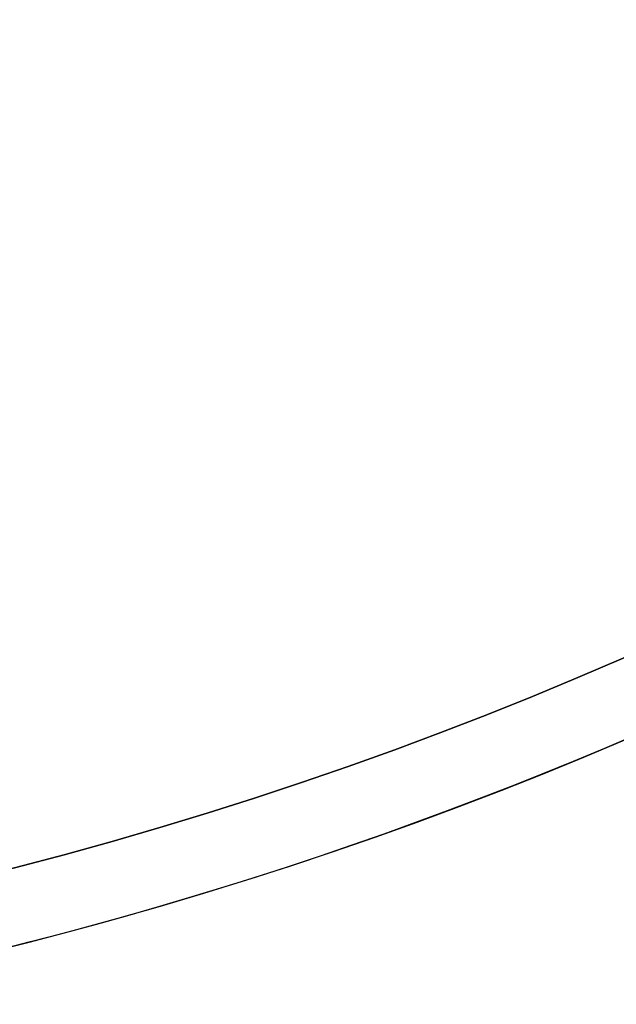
# Model space of a CAD drawing. Header units: millimetres. Extents: x -171 to 4, y -171 to 4.
# Tile 88 of 163: x -137.867 to -137.231, y -143.256 to -142.206. Entities that reach past the tile are written whole.
import ezdxf

# ---------------------------------------------------------------- set-up
doc = ezdxf.new("R2010")
doc.units = ezdxf.units.MM
doc.layers.add('Layer 01', color=18, linetype='Continuous', true_color=0x000000)

# ---------------------------------------------------------------- blocks, each defined once
blk = doc.blocks.new('91290A204_Alloy Steel Socket Head Screw')
at = {"layer": 'Layer 01', "color": 7, "true_color": 0xf6f6f3}
blk.add_circle((160.0062533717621, -4.459e-13, 83.54821749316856), 4.85, dxfattribs=at)
at = {"layer": 'Layer 01', "color": 7, "true_color": 0xf6f6f3, "extrusion": (0, 0, -1)}
for centre, radius, start, end in [((-160.006253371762, -4.582e-13, -84.0288012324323), 4.85, 270, 90.00000000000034), ((-160.006253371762, -4.582e-13, -83.0676337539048), 4.85, 270.0000000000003, 90.00000000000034), ((-160.006253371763, -4.582e-13, -88.915175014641), 4.72745873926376, 270, 90.00000000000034), ((-160.006253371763, -4.582e-13, -88.9426337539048), 4.66116747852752, 270, 90.00000000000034), ((-160.006253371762, -4.582e-13, -82.9426337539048), 3.3, 270, 90.000000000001)]:
    blk.add_arc(centre, radius, start, end, dxfattribs=at)
at = {"layer": 'Layer 01', "color": 7, "true_color": 0xf6f6f3}
for centre, radius, start in [((160.006253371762, -4.582e-13, 82.9426337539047), 4.725, 90), ((160.006253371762, -4.601e-13, 84.0950924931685), 4.87745873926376, 158.3999999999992)]:
    blk.add_arc(centre, radius, start, 270, dxfattribs=at)
blk = doc.blocks.new('95807A520_Stainless Steel Tapping Insert for Hardwood')
at = {"layer": 'Layer 01', "color": 7, "true_color": 0xf6f6f3, "extrusion": (0, 1, 0)}
blk.add_circle((111.866603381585, -4.43e-14, 15.2570280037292), 3.302, dxfattribs=at)
at = {"layer": 'Layer 01', "color": 7, "true_color": 0xf6f6f3, "extrusion": (0, -1, 0)}
for centre, radius, start, end in [((-111.866603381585, -3.95e-14, -16.5524280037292), 4.381499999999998, 281.1981629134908, 78.80183708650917), ((-111.866603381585, -4.49e-14, -16.1714280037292), 4.762500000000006, 280.2921065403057, 79.70789345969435), ((-111.866603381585, -4.43e-14, -12.57105956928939), 4.762500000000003, 240.1708747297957, 3.25e-14), ((-111.866603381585, -4.43e-14, -10.98355956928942), 4.762500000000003, 240.1708747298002, 3.25e-14), ((-111.866603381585, -4.43e-14, -9.396059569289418), 4.762500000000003, 240.1708747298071, 3.25e-14), ((-111.866603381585, -4.43e-14, -7.808559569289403), 4.762500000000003, 240.1708747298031, 3.25e-14), ((-111.866603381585, -4.43e-14, -5.888702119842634), 4.762500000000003, 180, 44.61106782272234), ((-111.8666033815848, -5.53e-14, -5.147828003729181), 4.762499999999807, 236.8375189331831, 1.683e-13), ((-111.866603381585, -4.43e-14, -4.23342800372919), 4.7625, 180, 3.95e-14), ((-111.866603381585, -4.43e-14, -3.85242800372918), 4.38149999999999, 180, 5.35e-14)]:
    blk.add_arc(centre, radius, start, end, dxfattribs=at)
at = {"layer": 'Layer 01', "color": 7, "true_color": 0xf6f6f3}
for points, knots in [([(-117.21485285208, 14.2664280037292, -2.11999698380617), (-116.972172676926, 14.3009619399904, -2.638505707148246), (-116.653258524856, 14.3357033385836, -3.117764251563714), (-115.984369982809, 14.3944136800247, -3.855440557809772), (-115.546365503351, 14.4277890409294, -4.272427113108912), (-114.296924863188, 14.5162829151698, -4.988552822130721), (-113.615079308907, 14.5618335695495, -5.218764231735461), (-112.433012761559, 14.63676050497, -5.374217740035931), (-111.685416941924, 14.6794056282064, -5.412509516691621), (-110.175042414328, 14.7803270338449, -5.00249285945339), (-109.574754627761, 14.8247584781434, -4.70849787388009), (-108.621370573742, 14.9037682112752, -3.990056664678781), (-108.116487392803, 14.9456462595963, -3.510408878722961), (-107.395937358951, 15.0424591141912, -2.27502284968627), (-107.186085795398, 15.0867113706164, -1.67826394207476), (-107.021776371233, 15.1644374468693, -0.5780262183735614), (-106.99720447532, 15.205027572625, 0.0585179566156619), (-107.167072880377, 15.2570280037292, 0.771893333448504)], [0, 0, 0, 0, 3.89373456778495, 3.89373456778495, 6.772151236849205, 6.772151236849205, 9.594493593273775, 9.594493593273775, 11.49210393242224, 11.49210393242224, 12.88504231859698, 12.88504231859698, 14.00233571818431, 14.00233571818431, 14.87464618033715, 14.87464618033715, 15.55015912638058, 15.55015912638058, 15.55015912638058, 15.55015912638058]), ([(-114.857352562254, 15.2570280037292, 3.70632238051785), (-114.606189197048, 15.2431238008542, 3.926860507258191), (-114.33276359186, 15.2288903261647, 4.120651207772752), (-113.752304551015, 15.2003493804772, 4.447305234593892), (-113.44707415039, 15.1861192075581, 4.579724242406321), (-112.450592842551, 15.1419667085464, 4.894622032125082), (-111.794461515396, 15.1171903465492, 4.936360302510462), (-110.572802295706, 15.0674763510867, 4.823084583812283), (-109.949774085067, 15.0405232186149, 4.639986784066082), (-108.729460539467, 14.9842408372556, 4.005892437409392), (-108.21946500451, 14.959471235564, 3.559369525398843), (-107.407694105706, 14.9096259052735, 2.582571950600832), (-107.086344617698, 14.8826595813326, 1.994232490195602), (-106.659626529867, 14.826525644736, 0.645610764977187), (-106.611439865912, 14.8017623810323, -0.0509080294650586), (-106.699960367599, 14.7648597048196, -1.01677684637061), (-106.763989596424, 14.7516026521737, -1.35308866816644), (-107.057678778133, 14.7108315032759, -2.35596885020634), (-107.388030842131, 14.683511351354, -2.984918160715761), (-108.050788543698, 14.6451591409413, -3.800517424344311), (-108.296897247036, 14.6329396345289, -4.048612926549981), (-109.096275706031, 14.5945032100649, -4.716003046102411), (-109.711587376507, 14.567876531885, -5.055776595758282), (-111.114892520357, 14.5126307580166, -5.510559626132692), (-111.84726158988, 14.4879256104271, -5.573164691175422), (-113.238022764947, 14.4379743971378, -5.457491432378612), (-113.933121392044, 14.4114045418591, -5.262296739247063), (-114.819457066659, 14.3752710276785, -4.818125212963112), (-115.056692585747, 14.3653349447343, -4.676460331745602), (-115.638625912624, 14.3402401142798, -4.267927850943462), (-115.963274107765, 14.3259235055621, -3.977462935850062), (-116.531688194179, 14.296466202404, -3.341827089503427), (-116.777314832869, 14.2815076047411, -2.997857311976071), (-116.983262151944, 14.2664280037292, -2.63020201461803)], [-26.02334530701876, -26.02334530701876, -26.02334530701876, -26.02334530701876, -25.40158608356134, -25.40158608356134, -24.78428439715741, -24.78428439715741, -23.45753944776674, -23.45753944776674, -21.99471859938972, -21.99471859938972, -20.33068141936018, -20.33068141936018, -18.50661025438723, -18.50661025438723, -16.4458212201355, -16.4458212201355, -15.32561042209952, -15.32561042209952, -13.01845060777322, -13.01845060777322, -11.87911968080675, -11.87911968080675, -9.577616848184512, -9.577616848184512, -7.004808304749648, -7.004808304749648, -4.298051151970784, -4.298051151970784, -3.254137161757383, -3.254137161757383, -1.608245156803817, -1.608245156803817, 0, 0, 0, 0]), ([(-111.866603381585, 12.9805751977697, -5.753099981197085), (-111.132498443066, 13.01148922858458, -5.753099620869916), (-110.4047377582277, 13.04384239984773, -5.612583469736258), (-109.034927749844, 13.110361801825, -5.06253636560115), (-108.406812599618, 13.1435263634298, -4.655926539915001), (-107.322134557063, 13.2067265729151, -3.609970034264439), (-106.882608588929, 13.2403426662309, -2.973908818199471), (-106.287856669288, 13.3082545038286, -1.58917296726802), (-106.129670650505, 13.3414385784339, -0.8576886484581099), (-106.099212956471, 13.4046774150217, 0.648550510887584), (-106.236461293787, 13.4382116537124, 1.40895623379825), (-106.79177522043, 13.5061085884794, 2.8096699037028), (-107.195842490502, 13.5393134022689, 3.43980498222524), (-108.236783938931, 13.6025934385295, 4.52847758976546), (-108.870105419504, 13.6360410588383, 4.97030540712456), (-110.251493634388, 13.7039218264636, 5.57133767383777), (-110.9825747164, 13.7371486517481, 5.73297604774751), (-111.771692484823, 13.7703411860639, 5.75251313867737), (-111.819160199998, 13.7723276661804, 5.75309999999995), (-111.866603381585, 13.7743030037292, 5.75309999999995)], [-18.19313697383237, -18.19313697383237, -18.19313697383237, -18.19313697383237, -15.98001250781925, -15.98001250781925, -13.7474704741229, -13.7474704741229, -11.44243202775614, -11.44243202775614, -9.210214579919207, -9.210214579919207, -6.907296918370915, -6.907296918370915, -4.675350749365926, -4.675350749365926, -2.374612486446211, -2.374612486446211, -0.1428814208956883, -0.1428814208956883, 0, 0, 0, 0]), ([(-111.866603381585, 13.7490661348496, 5.75309999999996), (-111.167843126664, 13.7199726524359, 5.75309999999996), (-110.474506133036, 13.6889094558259, 5.62579518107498), (-109.103101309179, 13.6228107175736, 5.10399006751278), (-108.447322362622, 13.5883674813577, 4.69002388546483), (-107.35822337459, 13.5250748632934, 3.64938226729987), (-106.927439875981, 13.4928477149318, 3.04111233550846), (-106.307487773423, 13.4250023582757, 1.66841146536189), (-106.134703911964, 13.3905536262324, 0.9125995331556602), (-106.096706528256, 13.3272138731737, -0.5929403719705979), (-106.220335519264, 13.2950629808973, -1.32783892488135), (-106.748888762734, 13.2272387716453, -2.737890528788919), (-107.159326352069, 13.1927843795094, -3.395399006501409), (-108.193893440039, 13.1293943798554, -4.489353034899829), (-108.79968111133, 13.0973237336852, -4.923136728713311), (-110.168444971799, 13.0295223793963, -5.55004218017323), (-110.922885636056, 12.9950621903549, -5.72680089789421), (-111.7487473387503, 12.96023877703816, -5.752195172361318), (-111.8076933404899, 12.95774697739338, -5.753099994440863), (-111.866603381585, 12.95524936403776, -5.753099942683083)], [-36.41073833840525, -36.41073833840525, -36.41073833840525, -36.41073833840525, -34.30132736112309, -34.30132736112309, -31.98609619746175, -31.98609619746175, -29.75958634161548, -29.75958634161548, -27.44569107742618, -27.44569107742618, -25.22029914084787, -25.22029914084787, -22.90775421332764, -22.90775421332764, -20.68346679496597, -20.68346679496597, -18.37228762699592, -18.37228762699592, -18.19459771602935, -18.19459771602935, -18.19459771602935, -18.19459771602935]), ([(-111.866603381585, 11.39305537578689, -5.753099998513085), (-111.1080533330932, 11.42476303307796, -5.753099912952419), (-110.3567244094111, 11.45850550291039, -5.603072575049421), (-108.9724859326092, 11.5260750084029, -5.026969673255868), (-108.3501844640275, 11.5591215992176, -4.613164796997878), (-107.2769634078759, 11.6220909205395, -3.552936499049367), (-106.8440523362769, 11.6562089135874, -2.909029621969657), (-106.2673330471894, 11.724204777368, -1.514806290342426), (-106.1190220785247, 11.7572628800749, -0.7822571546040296), (-106.1080892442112, 11.8202545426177, 0.7261328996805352), (-106.2563018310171, 11.8543230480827, 1.487475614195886), (-106.8324962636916, 11.9223111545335, 2.881730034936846), (-107.2448760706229, 11.9553815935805, 3.505194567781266), (-108.3022680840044, 12.0183972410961, 4.580703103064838), (-108.9446099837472, 12.0524128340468, 5.014936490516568), (-110.3369525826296, 12.1203925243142, 5.5952584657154), (-111.069299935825, 12.1534761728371, 5.74553782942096), (-111.8288933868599, 12.1852313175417, 5.75300732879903), (-111.8477504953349, 12.1860180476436, 5.75309999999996), (-111.866603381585, 12.1868030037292, 5.75309999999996)], [-18.19198327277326, -18.19198327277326, -18.19198327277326, -18.19198327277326, -15.9062439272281, -15.9062439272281, -13.67638066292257, -13.67638066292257, -11.36335729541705, -11.36335729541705, -9.134148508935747, -9.134148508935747, -6.822850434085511, -6.822850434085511, -4.594263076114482, -4.594263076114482, -2.284730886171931, -2.284730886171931, -0.0567297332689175, -0.0567297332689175, 0, 0, 0, 0]), ([(-111.866603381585, 12.1615661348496, 5.75309999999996), (-111.215076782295, 12.1344392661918, 5.75309999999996), (-110.56763336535, 12.1055737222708, 5.642426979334), (-109.229858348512, 12.0417323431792, 5.17032304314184), (-108.565740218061, 12.0072425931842, 4.77379237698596), (-107.452912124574, 11.9434790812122, 3.76313357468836), (-107.007401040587, 11.9119697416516, 3.1670375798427), (-106.353496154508, 11.8443486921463, 1.81378776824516), (-106.161315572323, 11.8098533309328, 1.06489029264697), (-106.082862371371, 11.746014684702, -0.4358745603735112), (-106.186238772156, 11.7146104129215, -1.17269873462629), (-106.674596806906, 11.647027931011, -2.593593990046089), (-107.065207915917, 11.6125272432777, -3.260426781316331), (-108.065703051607, 11.5486096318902, -4.38116592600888), (-108.657715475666, 11.5173128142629, -4.83162524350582), (-110.004362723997, 11.4497717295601, -5.49683344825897), (-110.75083567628, 11.4152661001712, -5.6954627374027), (-111.6317417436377, 11.37765674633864, -5.749508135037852), (-111.7492302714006, 11.37264829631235, -5.753100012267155), (-111.866603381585, 11.36763659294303, -5.753099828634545)], [-36.4071223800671, -36.4071223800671, -36.4071223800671, -36.4071223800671, -34.43949810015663, -34.43949810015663, -32.13116212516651, -32.13116212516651, -29.90892692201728, -29.90892692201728, -27.60207406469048, -27.60207406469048, -25.38074157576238, -25.38074157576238, -23.07539470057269, -23.07539470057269, -20.85491390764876, -20.85491390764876, -18.55109687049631, -18.55109687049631, -18.19671116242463, -18.19671116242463, -18.19671116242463, -18.19671116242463]), ([(-111.866603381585, 9.805552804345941, -5.753099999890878), (-111.8638656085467, 9.805666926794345, -5.753099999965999), (-111.8611277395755, 9.805781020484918, -5.753098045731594), (-111.1182376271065, 9.83673017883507, -5.752037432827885), (-110.3852532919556, 9.86972997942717, -5.608157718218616), (-108.9868150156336, 9.93776119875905, -5.039564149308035), (-108.3393829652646, 9.97211398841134, -4.609637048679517), (-107.2727848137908, 10.0349784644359, -3.541572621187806), (-106.8557883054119, 10.0679707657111, -2.921897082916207), (-106.2678890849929, 10.1360063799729, -1.531349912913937), (-106.1135033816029, 10.170389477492, -0.7694936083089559), (-106.1135033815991, 10.2344737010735, 0.76966584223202), (-106.2679541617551, 10.2688571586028, 1.531503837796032), (-106.8557883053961, 10.3368852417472, 2.921897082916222), (-107.2727848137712, 10.3698775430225, 3.541572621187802), (-108.3393829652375, 10.432742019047, 4.609637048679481), (-108.9868150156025, 10.4670948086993, 5.039564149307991), (-110.3852532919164, 10.5351260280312, 5.60815771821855), (-111.1182376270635, 10.5681258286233, 5.7520374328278), (-111.8611277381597, 10.59907498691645, 5.753098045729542), (-111.8638656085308, 10.59918901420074, 5.753100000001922), (-111.866603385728, 10.5993030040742, 5.75309999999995)], [-18.22091819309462, -18.22091819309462, -18.22091819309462, -18.22091819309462, -18.21266876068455, -18.21266876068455, -15.98260376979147, -15.98260376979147, -13.66359700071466, -13.66359700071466, -11.43272036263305, -11.43272036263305, -9.112215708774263, -9.112215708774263, -6.79119166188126, -6.79119166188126, -4.55933112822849, -4.55933112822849, -2.239301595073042, -2.239301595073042, -0.0082530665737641, -0.0082530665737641, 0, 0, 0, 0]), ([(-111.866603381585, 10.5740661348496, 5.75309999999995), (-111.290179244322, 10.5500662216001, 5.75309999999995), (-110.716147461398, 10.5246719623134, 5.66647458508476), (-109.435261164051, 10.4644963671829, 5.269585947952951), (-108.758766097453, 10.4299760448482, 4.901163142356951), (-107.608996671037, 10.3655060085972, 3.938721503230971), (-107.140191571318, 10.3348696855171, 3.361817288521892), (-106.433557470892, 10.2676444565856, 2.039915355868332), (-106.211349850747, 10.2331241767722, 1.302856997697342), (-106.0682344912, 10.1679130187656, -0.2040885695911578), (-106.144414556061, 10.1367370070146, -0.9588136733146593), (-106.581469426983, 10.069505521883, -2.392529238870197), (-106.936686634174, 10.035661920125, -3.058240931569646), (-107.88375422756, 9.97100800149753, -4.218794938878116), (-108.467408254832, 9.93997559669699, -4.701788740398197), (-109.785050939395, 9.87281032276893, -5.415229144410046), (-110.505964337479, 9.83892308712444, -5.639707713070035), (-111.4549383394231, 9.797646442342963, -5.742066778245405), (-111.660889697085, 9.788831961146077, -5.753100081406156), (-111.866603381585, 9.780045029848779, -5.753099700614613)], [-36.4029836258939, -36.4029836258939, -36.4029836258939, -36.4029836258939, -34.66100278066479, -34.66100278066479, -32.36301689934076, -32.36301689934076, -30.14401035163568, -30.14401035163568, -27.84771392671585, -27.84771392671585, -25.58443958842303, -25.58443958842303, -23.33308513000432, -23.33308513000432, -21.07288098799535, -21.07288098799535, -18.8202698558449, -18.8202698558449, -18.19840131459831, -18.19840131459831, -18.19840131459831, -18.19840131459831]), ([(-111.866603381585, 8.21804432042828, -5.75309999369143), (-111.8477506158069, 8.218835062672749, -5.753099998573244), (-111.8288935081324, 8.219624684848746, -5.753007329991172), (-111.0692999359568, 8.25137983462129, -5.745537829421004), (-110.3369525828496, 8.28446348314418, -5.595258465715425), (-108.9446099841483, 8.35244317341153, -5.014936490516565), (-108.3022680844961, 8.38645876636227, -4.580703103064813), (-107.2448760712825, 8.44947441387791, -3.505194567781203), (-106.8324962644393, 8.48254485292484, -2.881730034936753), (-106.256301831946, 8.55053295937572, -1.487475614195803), (-106.1080892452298, 8.58460146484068, -0.7261328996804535), (-106.1190220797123, 8.64759312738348, 0.7822571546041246), (-106.2673330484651, 8.68065123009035, 1.514806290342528), (-106.8440523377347, 8.74864709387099, 2.909029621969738), (-107.2769634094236, 8.78276508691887, 3.552936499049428), (-108.350184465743, 8.84573440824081, 4.613164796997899), (-108.9724859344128, 8.87878099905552, 5.026969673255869), (-110.3567244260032, 8.946350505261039, 5.603072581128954), (-111.1080480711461, 8.980219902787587, 5.753099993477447), (-111.866603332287, 9.01180299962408, 5.75309999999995)], [-18.22105942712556, -18.22105942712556, -18.22105942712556, -18.22105942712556, -18.16423865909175, -18.16423865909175, -15.93267655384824, -15.93267655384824, -13.61945310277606, -13.61945310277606, -11.38730385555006, -11.38730385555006, -9.07231169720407, -9.07231169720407, -6.839540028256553, -6.839540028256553, -4.522819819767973, -4.522819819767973, -2.289392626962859, -2.289392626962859, 0, 0, 0, 0]), ([(-111.866603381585, 8.98656613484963, 5.75309999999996), (-111.383604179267, 8.96645604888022, 5.75309999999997), (-110.901527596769, 8.9453354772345, 5.69228059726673), (-109.704895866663, 8.89019791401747, 5.384108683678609), (-109.021584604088, 8.85609653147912, 5.056433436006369), (-107.824012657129, 8.79078474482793, 4.160589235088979), (-107.319855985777, 8.76050150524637, 3.602794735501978), (-106.548954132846, 8.6938202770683, 2.320579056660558), (-106.291691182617, 8.65967850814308, 1.607132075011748), (-106.06701921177, 8.59425290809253, 0.128817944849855), (-106.098976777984, 8.56406532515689, -0.6214916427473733), (-106.448668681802, 8.49747898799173, -2.075899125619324), (-106.766015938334, 8.46329819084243, -2.765395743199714), (-107.642901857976, 8.39775861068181, -3.976291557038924), (-108.191335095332, 8.36765562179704, -4.488089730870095), (-109.460362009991, 8.30116792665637, -5.279610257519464), (-110.170736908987, 8.26694967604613, -5.548724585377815), (-111.2286611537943, 8.219834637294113, -5.726587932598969), (-111.5477186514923, 8.20624525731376, -5.753100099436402), (-111.866603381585, 8.192693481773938, -5.753099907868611)], [-36.39998176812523, -36.39998176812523, -36.39998176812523, -36.39998176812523, -34.93915887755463, -34.93915887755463, -32.67847197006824, -32.67847197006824, -30.4351196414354, -30.4351196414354, -28.1727673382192, -28.1727673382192, -25.9320632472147, -25.9320632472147, -23.66799545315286, -23.66799545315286, -21.42982437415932, -21.42982437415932, -19.16399708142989, -19.16399708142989, -18.19932908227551, -18.19932908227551, -18.19932908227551, -18.19932908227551]), ([(-111.866603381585, 6.630506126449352, -5.753099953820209), (-111.8191608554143, 6.632512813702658, -5.753099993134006), (-111.7716931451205, 6.634514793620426, -5.752513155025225), (-110.982574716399, 6.66770735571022, -5.732976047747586), (-110.251493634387, 6.700934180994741, -5.57133767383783), (-108.870105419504, 6.768814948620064, -4.97030540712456), (-108.236783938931, 6.802262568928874, -4.528477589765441), (-107.195842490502, 6.865542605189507, -3.439804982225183), (-106.79177522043, 6.898747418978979, -2.809669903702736), (-106.236461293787, 6.966644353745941, -1.408956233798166), (-106.099212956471, 7.000178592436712, -0.6485505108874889), (-106.129670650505, 7.063417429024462, 0.8576886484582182), (-106.287856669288, 7.096601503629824, 1.589172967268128), (-106.882608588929, 7.164513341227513, 2.973908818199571), (-107.322134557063, 7.198129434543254, 3.60997003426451), (-108.406812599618, 7.261329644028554, 4.655926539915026), (-109.034927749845, 7.294494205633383, 5.062536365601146), (-110.404738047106, 7.361013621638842, 5.612583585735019), (-111.132483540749, 7.393737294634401, 5.753099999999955), (-111.866603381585, 7.42430300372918, 5.75309999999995)], [-18.21002315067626, -18.21002315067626, -18.21002315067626, -18.21002315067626, -18.06700714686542, -18.06700714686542, -15.83320503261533, -15.83320503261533, -13.53033168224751, -13.53033168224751, -11.29631426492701, -11.29631426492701, -8.991259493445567, -8.991259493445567, -6.756970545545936, -6.756970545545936, -4.44979302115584, -4.44979302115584, -2.21517918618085, -2.21517918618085, 0, 0, 0, 0]), ([(-111.866603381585, 7.39906613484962, 5.75309999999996), (-111.511152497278, 7.3842666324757, 5.753099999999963), (-111.155671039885, 7.368897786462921, 5.720160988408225), (-110.062191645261, 7.319828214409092, 5.514803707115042), (-109.354351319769, 7.285452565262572, 5.230443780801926), (-108.10271700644, 7.219248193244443, 4.413362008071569), (-107.56739409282, 7.189385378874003, 3.89376502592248), (-106.713007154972, 7.123553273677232, 2.666524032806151), (-106.407534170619, 7.089153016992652, 1.966838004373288), (-106.088420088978, 7.022844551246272, 0.50643862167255), (-106.071189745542, 6.992974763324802, -0.2388834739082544), (-106.322583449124, 6.927259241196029, -1.713092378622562), (-106.595742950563, 6.892836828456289, -2.426695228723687), (-107.392738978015, 6.826427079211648, -3.69158203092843), (-107.902872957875, 6.796537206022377, -4.234629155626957), (-109.116038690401, 6.730939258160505, -5.109419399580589), (-109.811818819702, 6.696497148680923, -5.426748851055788), (-110.9818191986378, 6.643035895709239, -5.702015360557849), (-111.4239637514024, 6.624313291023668, -5.753099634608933), (-111.866603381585, 6.605488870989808, -5.753099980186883)], [-28.91416378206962, -28.91416378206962, -28.91416378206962, -28.91416378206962, -27.83897593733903, -27.83897593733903, -25.56408685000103, -25.56408685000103, -23.33824526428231, -23.33824526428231, -21.0614636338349, -21.0614636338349, -18.83706645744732, -18.83706645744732, -16.55839060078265, -16.55839060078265, -14.33526134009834, -14.33526134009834, -12.0546945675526, -12.0546945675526, -10.71592172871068, -10.71592172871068, -10.71592172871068, -10.71592172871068]), ([(-114.471763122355, 5.14782800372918, -3.98679683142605), (-114.012558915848, 5.171895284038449, -4.315612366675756), (-113.498881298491, 5.196384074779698, -4.560741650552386), (-112.252603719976, 5.250846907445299, -4.904417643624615), (-111.634131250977, 5.274073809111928, -4.904027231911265), (-110.547729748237, 5.318554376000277, -4.796481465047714), (-109.929068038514, 5.345477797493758, -4.610635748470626), (-108.711797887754, 5.401959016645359, -3.969189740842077), (-108.206593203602, 5.426737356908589, -3.518265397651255), (-107.407734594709, 5.476441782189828, -2.544379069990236), (-107.091660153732, 5.503378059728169, -1.957106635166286), (-106.672627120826, 5.559718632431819, -0.6048899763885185), (-106.631339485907, 5.584489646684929, 0.0915308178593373), (-106.758182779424, 5.63407368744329, 1.381524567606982), (-106.952738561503, 5.660766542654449, 2.034550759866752), (-107.619854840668, 5.71647764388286, 3.312521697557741), (-108.089039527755, 5.741156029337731, 3.85085047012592), (-109.118405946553, 5.790767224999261, 4.706125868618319), (-109.732609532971, 5.817410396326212, 5.043311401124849), (-111.136277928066, 5.872804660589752, 5.494229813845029), (-111.868520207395, 5.897553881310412, 5.552937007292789), (-113.248386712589, 5.947337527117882, 5.434592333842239), (-113.940865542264, 5.973925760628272, 5.238128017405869), (-114.864548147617, 6.011753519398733, 4.77201228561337), (-115.138400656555, 6.023330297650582, 4.602775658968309), (-115.800295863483, 6.052305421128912, 4.110243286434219), (-116.162023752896, 6.068927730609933, 3.755197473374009), (-116.77001833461, 6.103573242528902, 2.981545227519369), (-117.020136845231, 6.121023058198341, 2.563986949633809), (-117.21485285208, 6.1384280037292, 2.11999698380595)], [0, 0, 0, 0, 0.7081074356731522, 0.7081074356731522, 1.620812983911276, 1.620812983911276, 2.914039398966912, 2.914039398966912, 4.401088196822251, 4.401088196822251, 6.041905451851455, 6.041905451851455, 7.916478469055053, 7.916478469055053, 9.954668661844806, 9.954668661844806, 12.26821290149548, 12.26821290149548, 14.76264455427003, 14.76264455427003, 17.56487924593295, 17.56487924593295, 20.54114266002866, 20.54114266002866, 21.88185927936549, 21.88185927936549, 23.98344891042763, 23.98344891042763, 26.02472951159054, 26.02472951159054, 26.02472951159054, 26.02472951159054])]:
    blk.add_open_spline(points, degree=3, knots=knots, dxfattribs=at)
for points, weights, knots in [([(-113.6197965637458, 14.19570493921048, -4.428060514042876), (-112.7750988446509, 14.24515744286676, -4.762500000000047), (-111.866603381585, 14.2908512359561, -4.762500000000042), (-109.893911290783, 14.3900699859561, -4.762500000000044), (-108.499007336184, 14.4892887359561, -3.367596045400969), (-107.104103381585, 14.58850748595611, -1.972692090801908), (-107.104103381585, 14.6877262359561), (-107.104103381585, 14.78694498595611, 1.972692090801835), (-108.499007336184, 14.8861637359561, 3.367596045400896), (-109.8939112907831, 14.98538248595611, 4.762499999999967), (-111.866603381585, 15.08460123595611, 4.762499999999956), (-113.548471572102, 15.1691926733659, 4.762499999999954), (-114.857352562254, 15.2570280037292, 3.70632238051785)], [0.9619991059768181, 0.963442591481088, 1, 0.923879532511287, 1, 0.923879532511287, 1, 0.923879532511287, 1, 0.923879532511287, 1, 0.934365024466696, 0.981917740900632], [-21.06683435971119, -21.06683435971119, -21.06683435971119, -19.16963976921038, -19.16963976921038, -15.21926842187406, -15.21926842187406, -11.2688970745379, -11.2688970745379, -7.318525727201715, -7.318525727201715, -3.368154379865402, -3.368154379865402, 0, 0, 0]), ([(-107.167072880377, 15.2570280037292, 0.7718933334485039), (-107.104103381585, 15.2364337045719, 0.3885151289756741), (-107.104103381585, 15.2168929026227), (-107.104103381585, 15.1176741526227, -1.972692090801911), (-108.499007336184, 15.0184554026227, -3.367596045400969), (-109.893911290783, 14.9192366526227, -4.762500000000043), (-111.866603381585, 14.8200179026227, -4.76250000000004), (-112.775098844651, 14.77432410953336, -4.762500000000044), (-113.6197965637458, 14.72487160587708, -4.428060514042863)], [0.974763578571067, 0.98403223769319, 1, 0.923879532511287, 1, 0.923879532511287, 1, 0.9634425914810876, 0.961999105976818], [-16.57955219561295, -16.57955219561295, -16.57955219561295, -15.80148538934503, -15.80148538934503, -11.85111404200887, -11.85111404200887, -7.900742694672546, -7.900742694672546, -6.003548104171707, -6.003548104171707, -6.003548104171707]), ([(-110.6939989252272, 14.74666381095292, -5.138096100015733), (-111.2728595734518, 14.71786701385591, -5.270202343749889), (-111.866603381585, 14.69088084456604, -5.270202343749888), (-114.0495926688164, 14.59166209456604, -5.270202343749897), (-115.5931991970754, 14.49244334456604, -3.726595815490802), (-117.1368057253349, 14.39322459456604, -2.182989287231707), (-117.1368057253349, 14.29400584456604), (-117.1368057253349, 14.19478709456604, 2.182989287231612), (-115.5931991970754, 14.09556834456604, 3.726595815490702), (-114.0495926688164, 13.99634959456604, 5.270202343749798), (-111.866603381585, 13.89713084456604, 5.270202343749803), (-109.6836140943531, 13.79791209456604, 5.270202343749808), (-108.1400075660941, 13.69869334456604, 3.726595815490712), (-106.5964010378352, 13.59947459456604, 2.182989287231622), (-106.5964010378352, 13.50025584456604), (-106.5964010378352, 13.40103709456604, -2.182989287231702), (-108.1400075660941, 13.30181834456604, -3.726595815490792), (-109.6836140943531, 13.20259959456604, -5.270202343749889), (-111.866603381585, 13.10338084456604, -5.270202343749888), (-114.0495926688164, 13.00416209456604, -5.270202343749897), (-115.5931991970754, 12.90494334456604, -3.726595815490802), (-117.1368057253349, 12.80572459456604, -2.182989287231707), (-117.1368057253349, 12.70650584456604), (-117.1368057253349, 12.60728709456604, 2.182989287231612), (-115.5931991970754, 12.50806834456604, 3.726595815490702), (-114.0495926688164, 12.40884959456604, 5.270202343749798), (-111.866603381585, 12.30963084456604, 5.270202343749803), (-109.6836140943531, 12.21041209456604, 5.270202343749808), (-108.1400075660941, 12.11119334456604, 3.726595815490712), (-106.5964010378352, 12.01197459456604, 2.182989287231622), (-106.5964010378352, 11.91275584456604), (-106.5964010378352, 11.81353709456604, -2.182989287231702), (-108.1400075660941, 11.71431834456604, -3.726595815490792), (-109.6836140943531, 11.61509959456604, -5.270202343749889), (-111.866603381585, 11.51588084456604, -5.270202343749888), (-114.0495926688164, 11.41666209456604, -5.270202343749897), (-115.5931991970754, 11.31744334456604, -3.726595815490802), (-117.1368057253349, 11.21822459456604, -2.182989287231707), (-117.1368057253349, 11.11900584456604), (-117.1368057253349, 11.01978709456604, 2.182989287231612), (-115.5931991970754, 10.92056834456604, 3.726595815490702), (-114.0495926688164, 10.82134959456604, 5.270202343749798), (-111.866603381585, 10.72213084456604, 5.270202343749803), (-109.6836140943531, 10.62291209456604, 5.270202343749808), (-108.1400075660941, 10.52369334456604, 3.726595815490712), (-106.5964010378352, 10.42447459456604, 2.182989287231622), (-106.5964010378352, 10.32525584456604), (-106.5964010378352, 10.22603709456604, -2.182989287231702), (-108.1400075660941, 10.12681834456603, -3.726595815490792), (-109.6836140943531, 10.02759959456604, -5.270202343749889), (-111.866603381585, 9.928380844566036, -5.270202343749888), (-114.0495926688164, 9.82916209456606, -5.270202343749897), (-115.5931991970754, 9.729943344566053, -3.726595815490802), (-117.1368057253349, 9.630724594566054, -2.182989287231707), (-117.1368057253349, 9.531505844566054), (-117.1368057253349, 9.432287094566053, 2.182989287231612), (-115.5931991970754, 9.333068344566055, 3.726595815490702), (-114.0495926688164, 9.233849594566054, 5.270202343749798), (-111.866603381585, 9.134630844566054, 5.270202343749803), (-109.6836140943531, 9.035412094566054, 5.270202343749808), (-108.1400075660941, 8.936193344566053, 3.726595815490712), (-106.5964010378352, 8.836974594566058, 2.182989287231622), (-106.5964010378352, 8.737755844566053), (-106.5964010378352, 8.638537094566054, -2.182989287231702), (-108.1400075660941, 8.539318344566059, -3.726595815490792), (-109.6836140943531, 8.440099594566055, -5.270202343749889), (-111.866603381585, 8.340880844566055, -5.270202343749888), (-114.0495926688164, 8.241662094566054, -5.270202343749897), (-115.5931991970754, 8.142443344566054, -3.726595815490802), (-117.1368057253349, 8.043224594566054, -2.182989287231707), (-117.1368057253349, 7.944005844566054), (-117.1368057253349, 7.844787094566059, 2.182989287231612), (-115.5931991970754, 7.745568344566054, 3.726595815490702), (-114.0495926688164, 7.646349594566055, 5.270202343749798), (-111.866603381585, 7.547130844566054, 5.270202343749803), (-109.6836140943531, 7.447912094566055, 5.270202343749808), (-108.1400075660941, 7.348693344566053, 3.726595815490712), (-106.5964010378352, 7.249474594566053, 2.182989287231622), (-106.5964010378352, 7.150255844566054), (-106.5964010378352, 7.051037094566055, -2.182989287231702), (-108.1400075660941, 6.951818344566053, -3.726595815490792), (-109.6836140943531, 6.852599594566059, -5.270202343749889), (-111.866603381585, 6.753380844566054, -5.270202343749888), (-114.0495926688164, 6.654162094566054, -5.270202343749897), (-115.5931991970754, 6.554943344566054, -3.726595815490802), (-117.1368057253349, 6.455724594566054, -2.182989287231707), (-117.1368057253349, 6.356505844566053), (-117.1368057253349, 6.257287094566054, 2.182989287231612), (-115.5931991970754, 6.158068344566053, 3.726595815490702), (-114.0495926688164, 6.05884959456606, 5.270202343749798), (-111.866603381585, 5.959630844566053, 5.270202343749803), (-109.6836140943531, 5.860412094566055, 5.270202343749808), (-108.1400075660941, 5.761193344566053, 3.726595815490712), (-107.3739851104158, 5.711955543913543, 2.960573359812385), (-106.9722253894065, 5.658665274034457, 1.954506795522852)], [0.9687857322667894, 0.9780816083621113, 1, 0.923879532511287, 1, 0.923879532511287, 1, 0.923879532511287, 1, 0.923879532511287, 1, 0.923879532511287, 1, 0.923879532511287, 1, 0.923879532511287, 1, 0.923879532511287, 1, 0.923879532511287, 1, 0.923879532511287, 1, 0.923879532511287, 1, 0.923879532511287, 1, 0.923879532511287, 1, 0.923879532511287, 1, 0.923879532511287, 1, 0.923879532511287, 1, 0.923879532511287, 1, 0.923879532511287, 1, 0.923879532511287, 1, 0.923879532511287, 1, 0.923879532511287, 1, 0.923879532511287, 1, 0.923879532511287, 1, 0.923879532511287, 1, 0.923879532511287, 1, 0.923879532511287, 1, 0.923879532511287, 1, 0.923879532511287, 1, 0.923879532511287, 1, 0.923879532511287, 1, 0.923879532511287, 1, 0.923879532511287, 1, 0.923879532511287, 1, 0.923879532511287, 1, 0.923879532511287, 1, 0.923879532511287, 1, 0.923879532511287, 1, 0.923879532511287, 1, 0.923879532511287, 1, 0.923879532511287, 1, 0.923879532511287, 1, 0.923879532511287, 1, 0.923879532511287, 1, 0.923879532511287, 1, 0.923879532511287, 1, 0.9607185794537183, 0.9619789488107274], [46.52739891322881, 46.52739891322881, 46.52739891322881, 47.90684524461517, 47.90684524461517, 52.69752976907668, 52.69752976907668, 57.4882142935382, 57.4882142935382, 62.27889881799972, 62.27889881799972, 67.06958334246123, 67.06958334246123, 71.86026786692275, 71.86026786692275, 76.65095239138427, 76.65095239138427, 81.44163691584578, 81.44163691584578, 86.2323214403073, 86.2323214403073, 91.02300596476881, 91.02300596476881, 95.81369048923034, 95.81369048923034, 100.6043750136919, 100.6043750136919, 105.3950595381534, 105.3950595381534, 110.1857440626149, 110.1857440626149, 114.9764285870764, 114.9764285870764, 119.7671131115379, 119.7671131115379, 124.5577976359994, 124.5577976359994, 129.3484821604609, 129.3484821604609, 134.1391666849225, 134.1391666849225, 138.929851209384, 138.929851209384, 143.7205357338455, 143.7205357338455, 148.511220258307, 148.511220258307, 153.3019047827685, 153.3019047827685, 158.09258930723, 158.09258930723, 162.8832738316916, 162.8832738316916, 167.6739583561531, 167.6739583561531, 172.4646428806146, 172.4646428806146, 177.2553274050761, 177.2553274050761, 182.0460119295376, 182.0460119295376, 186.8366964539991, 186.8366964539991, 191.6273809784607, 191.6273809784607, 196.4180655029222, 196.4180655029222, 201.2087500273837, 201.2087500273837, 205.9994345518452, 205.9994345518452, 210.7901190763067, 210.7901190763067, 215.5808036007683, 215.5808036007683, 220.3714881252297, 220.3714881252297, 225.1621726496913, 225.1621726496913, 229.9528571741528, 229.9528571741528, 234.7435416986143, 234.7435416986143, 239.5342262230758, 239.5342262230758, 244.3249107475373, 244.3249107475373, 249.1155952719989, 249.1155952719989, 253.9062797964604, 253.9062797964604, 258.6969643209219, 258.6969643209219, 263.4876488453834, 263.4876488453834, 265.9598471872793, 265.9598471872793, 265.9598471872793]), ([(-106.7876247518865, 14.74932422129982, -1.406772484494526), (-107.1582381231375, 14.68153121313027, -2.7448263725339), (-108.1400075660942, 14.61842579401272, -3.726595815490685), (-109.6836140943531, 14.51920704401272, -5.270202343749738), (-111.866603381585, 14.41998829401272, -5.270202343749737), (-114.0495926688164, 14.32076954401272, -5.270202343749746), (-115.5931991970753, 14.22155079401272, -3.726595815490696), (-117.1368057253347, 14.12233204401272, -2.182989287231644), (-117.1368057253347, 14.02311329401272), (-117.1368057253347, 13.92389454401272, 2.182989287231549), (-115.5931991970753, 13.82467579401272, 3.726595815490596), (-114.0495926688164, 13.72545704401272, 5.270202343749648), (-111.866603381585, 13.62623829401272, 5.270202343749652), (-109.6836140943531, 13.52701954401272, 5.270202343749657), (-108.1400075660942, 13.42780079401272, 3.726595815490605), (-106.5964010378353, 13.32858204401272, 2.18298928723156), (-106.5964010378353, 13.22936329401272), (-106.5964010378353, 13.13014454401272, -2.18298928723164), (-108.1400075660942, 13.03092579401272, -3.726595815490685), (-109.6836140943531, 12.93170704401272, -5.270202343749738), (-111.866603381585, 12.83248829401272, -5.270202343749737), (-114.0495926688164, 12.73326954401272, -5.270202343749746), (-115.5931991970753, 12.63405079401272, -3.726595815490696), (-117.1368057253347, 12.53483204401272, -2.182989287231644), (-117.1368057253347, 12.43561329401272), (-117.1368057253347, 12.33639454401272, 2.182989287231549), (-115.5931991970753, 12.23717579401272, 3.726595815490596), (-114.0495926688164, 12.13795704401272, 5.270202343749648), (-111.866603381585, 12.03873829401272, 5.270202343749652), (-109.6836140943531, 11.93951954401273, 5.270202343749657), (-108.1400075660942, 11.84030079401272, 3.726595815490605), (-106.5964010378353, 11.74108204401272, 2.18298928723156), (-106.5964010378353, 11.64186329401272), (-106.5964010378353, 11.54264454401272, -2.18298928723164), (-108.1400075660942, 11.44342579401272, -3.726595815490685), (-109.6836140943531, 11.34420704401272, -5.270202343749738), (-111.866603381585, 11.24498829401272, -5.270202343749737), (-114.0495926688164, 11.14576954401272, -5.270202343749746), (-115.5931991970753, 11.04655079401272, -3.726595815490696), (-117.1368057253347, 10.94733204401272, -2.182989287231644), (-117.1368057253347, 10.84811329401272), (-117.1368057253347, 10.74889454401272, 2.182989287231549), (-115.5931991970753, 10.64967579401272, 3.726595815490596), (-114.0495926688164, 10.55045704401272, 5.270202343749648), (-111.866603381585, 10.45123829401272, 5.270202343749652), (-109.6836140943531, 10.35201954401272, 5.270202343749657), (-108.1400075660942, 10.25280079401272, 3.726595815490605), (-106.5964010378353, 10.15358204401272, 2.18298928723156), (-106.5964010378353, 10.05436329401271), (-106.5964010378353, 9.95514454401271, -2.18298928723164), (-108.1400075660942, 9.855925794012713, -3.726595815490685), (-109.6836140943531, 9.756707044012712, -5.270202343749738), (-111.866603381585, 9.657488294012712, -5.270202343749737), (-114.0495926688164, 9.558269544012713, -5.270202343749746), (-115.5931991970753, 9.459050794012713, -3.726595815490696), (-117.1368057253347, 9.359832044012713, -2.182989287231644), (-117.1368057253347, 9.260613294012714), (-117.1368057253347, 9.161394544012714, 2.182989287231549), (-115.5931991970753, 9.062175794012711, 3.726595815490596), (-114.0495926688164, 8.962957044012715, 5.270202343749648), (-111.866603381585, 8.863738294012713, 5.270202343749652), (-109.6836140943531, 8.764519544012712, 5.270202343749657), (-108.1400075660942, 8.665300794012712, 3.726595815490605), (-106.5964010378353, 8.566082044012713, 2.18298928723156), (-106.5964010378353, 8.466863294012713), (-106.5964010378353, 8.367644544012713, -2.18298928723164), (-108.1400075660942, 8.268425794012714, -3.726595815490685), (-109.6836140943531, 8.169207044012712, -5.270202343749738), (-111.866603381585, 8.069988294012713, -5.270202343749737), (-114.0495926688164, 7.970769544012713, -5.270202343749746), (-115.5931991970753, 7.871550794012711, -3.726595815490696), (-117.1368057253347, 7.772332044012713, -2.182989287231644), (-117.1368057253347, 7.673113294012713), (-117.1368057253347, 7.573894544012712, 2.182989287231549), (-115.5931991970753, 7.474675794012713, 3.726595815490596), (-114.0495926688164, 7.375457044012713, 5.270202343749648), (-111.866603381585, 7.276238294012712, 5.270202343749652), (-109.6836140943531, 7.177019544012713, 5.270202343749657), (-108.1400075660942, 7.077800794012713, 3.726595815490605), (-106.5964010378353, 6.978582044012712, 2.18298928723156), (-106.5964010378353, 6.879363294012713), (-106.5964010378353, 6.780144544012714, -2.18298928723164), (-108.1400075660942, 6.680925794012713, -3.726595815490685), (-109.6836140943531, 6.581707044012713, -5.270202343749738), (-111.866603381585, 6.482488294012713, -5.270202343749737), (-114.0495926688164, 6.383269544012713, -5.270202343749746), (-115.5931991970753, 6.284050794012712, -3.726595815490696), (-117.1368057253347, 6.184832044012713, -2.182989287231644), (-117.1368057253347, 6.085613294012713), (-117.1368057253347, 5.986394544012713, 2.182989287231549), (-115.5931991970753, 5.887175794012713, 3.726595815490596), (-114.0495926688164, 5.787957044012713, 5.270202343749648), (-111.866603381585, 5.688738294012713, 5.270202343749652), (-111.5096603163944, 5.672514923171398, 5.270202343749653), (-111.1559770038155, 5.655533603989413, 5.222072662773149)], [0.9655572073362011, 0.9502060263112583, 1, 0.923879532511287, 1, 0.923879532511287, 1, 0.923879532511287, 1, 0.923879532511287, 1, 0.923879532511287, 1, 0.923879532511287, 1, 0.923879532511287, 1, 0.923879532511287, 1, 0.923879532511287, 1, 0.923879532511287, 1, 0.923879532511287, 1, 0.923879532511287, 1, 0.923879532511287, 1, 0.923879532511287, 1, 0.923879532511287, 1, 0.923879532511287, 1, 0.923879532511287, 1, 0.923879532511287, 1, 0.923879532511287, 1, 0.923879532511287, 1, 0.923879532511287, 1, 0.923879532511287, 1, 0.923879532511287, 1, 0.923879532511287, 1, 0.923879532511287, 1, 0.923879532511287, 1, 0.923879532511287, 1, 0.923879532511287, 1, 0.923879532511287, 1, 0.923879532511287, 1, 0.923879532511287, 1, 0.923879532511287, 1, 0.923879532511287, 1, 0.923879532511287, 1, 0.923879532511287, 1, 0.923879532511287, 1, 0.923879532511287, 1, 0.923879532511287, 1, 0.923879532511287, 1, 0.923879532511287, 1, 0.923879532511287, 1, 0.923879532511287, 1, 0.923879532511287, 1, 0.923879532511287, 1, 0.923879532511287, 1, 0.9867070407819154, 0.9780567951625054], [78.30815438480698, 78.30815438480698, 78.30815438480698, 81.44197936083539, 81.44197936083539, 86.23268402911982, 86.23268402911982, 91.02338869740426, 91.02338869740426, 95.81409336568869, 95.81409336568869, 100.6047980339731, 100.6047980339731, 105.3955027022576, 105.3955027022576, 110.186207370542, 110.186207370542, 114.9769120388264, 114.9769120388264, 119.7676167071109, 119.7676167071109, 124.5583213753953, 124.5583213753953, 129.3490260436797, 129.3490260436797, 134.1397307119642, 134.1397307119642, 138.9304353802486, 138.9304353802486, 143.721140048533, 143.721140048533, 148.5118447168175, 148.5118447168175, 153.3025493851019, 153.3025493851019, 158.0932540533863, 158.0932540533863, 162.8839587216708, 162.8839587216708, 167.6746633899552, 167.6746633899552, 172.4653680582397, 172.4653680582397, 177.2560727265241, 177.2560727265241, 182.0467773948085, 182.0467773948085, 186.837482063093, 186.837482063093, 191.6281867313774, 191.6281867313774, 196.4188913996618, 196.4188913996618, 201.2095960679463, 201.2095960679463, 206.0003007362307, 206.0003007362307, 210.7910054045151, 210.7910054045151, 215.5817100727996, 215.5817100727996, 220.372414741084, 220.372414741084, 225.1631194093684, 225.1631194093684, 229.9538240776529, 229.9538240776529, 234.7445287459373, 234.7445287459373, 239.5352334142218, 239.5352334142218, 244.3259380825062, 244.3259380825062, 249.1166427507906, 249.1166427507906, 253.9073474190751, 253.9073474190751, 258.6980520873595, 258.6980520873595, 263.4887567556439, 263.4887567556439, 268.2794614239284, 268.2794614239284, 273.0701660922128, 273.0701660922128, 277.8608707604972, 277.8608707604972, 282.6515754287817, 282.6515754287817, 287.4422800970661, 287.4422800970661, 292.2329847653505, 292.2329847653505, 297.023689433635, 297.023689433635, 297.8602928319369, 297.8602928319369, 297.8602928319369]), ([(-116.629103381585, 14.4231429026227), (-116.629103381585, 14.3239241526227, 1.97269209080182), (-115.234199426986, 14.2247054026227, 3.36759604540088), (-113.839295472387, 14.1254866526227, 4.762499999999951), (-111.866603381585, 14.0262679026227, 4.76249999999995), (-109.893911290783, 13.9270491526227, 4.762499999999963), (-108.499007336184, 13.8278304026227, 3.36759604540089), (-107.104103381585, 13.72861165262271, 1.97269209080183), (-107.104103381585, 13.6293929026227), (-107.104103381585, 13.5301741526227, -1.972692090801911), (-108.499007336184, 13.4309554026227, -3.36759604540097), (-109.893911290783, 13.3317366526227, -4.762500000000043), (-111.866603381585, 13.2325179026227, -4.76250000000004), (-112.775098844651, 13.18682410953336, -4.762500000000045), (-113.6197965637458, 13.13737160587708, -4.428060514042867)], [1, 0.923879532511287, 1, 0.923879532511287, 1, 0.923879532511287, 1, 0.923879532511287, 1, 0.923879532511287, 1, 0.923879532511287, 1, 0.9634425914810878, 0.9619991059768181], [-31.60297077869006, -31.60297077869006, -31.60297077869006, -27.65259943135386, -27.65259943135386, -23.70222808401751, -23.70222808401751, -19.75185673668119, -19.75185673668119, -15.80148538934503, -15.80148538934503, -11.85111404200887, -11.85111404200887, -7.900742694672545, -7.900742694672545, -6.003548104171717, -6.003548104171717, -6.003548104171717]), ([(-116.629103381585, 12.3064762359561), (-116.629103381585, 12.4056949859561, -1.972692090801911), (-115.234199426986, 12.5049137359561, -3.36759604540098), (-113.839295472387, 12.6041324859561, -4.76250000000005), (-111.866603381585, 12.7033512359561, -4.76250000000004), (-109.893911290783, 12.80256998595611, -4.762500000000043), (-108.499007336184, 12.9017887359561, -3.36759604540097), (-107.104103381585, 13.0010074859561, -1.972692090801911), (-107.104103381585, 13.1002262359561)], [1, 0.923879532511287, 1, 0.923879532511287, 1, 0.923879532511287, 1, 0.923879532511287, 1], [-31.60297077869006, -31.60297077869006, -31.60297077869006, -27.65259943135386, -27.65259943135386, -23.70222808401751, -23.70222808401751, -19.75185673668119, -19.75185673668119, -15.80148538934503, -15.80148538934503, -15.80148538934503]), ([(-107.104103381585, 12.0418929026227), (-107.104103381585, 11.9426741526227, -1.972692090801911), (-108.499007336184, 11.8434554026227, -3.36759604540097), (-109.893911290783, 11.7442366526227, -4.762500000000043), (-111.866603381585, 11.6450179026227, -4.76250000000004), (-113.839295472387, 11.5457991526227, -4.76250000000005), (-115.234199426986, 11.4465804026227, -3.36759604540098), (-116.629103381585, 11.3473616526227, -1.972692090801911), (-116.629103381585, 11.2481429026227)], [1, 0.923879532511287, 1, 0.923879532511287, 1, 0.923879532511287, 1, 0.923879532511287, 1], [-15.80148538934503, -15.80148538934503, -15.80148538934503, -11.85111404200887, -11.85111404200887, -7.900742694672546, -7.900742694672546, -3.950371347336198, -3.950371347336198, 0, 0, 0]), ([(-116.629103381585, 10.7189762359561), (-116.629103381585, 10.8181949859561, -1.972692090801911), (-115.234199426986, 10.9174137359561, -3.36759604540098), (-113.839295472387, 11.01663248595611, -4.76250000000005), (-111.866603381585, 11.1158512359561, -4.76250000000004), (-109.893911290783, 11.2150699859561, -4.762500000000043), (-108.499007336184, 11.3142887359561, -3.36759604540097), (-107.104103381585, 11.4135074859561, -1.972692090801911), (-107.104103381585, 11.5127262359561)], [1, 0.923879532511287, 1, 0.923879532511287, 1, 0.923879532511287, 1, 0.923879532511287, 1], [-31.60297077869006, -31.60297077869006, -31.60297077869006, -27.65259943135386, -27.65259943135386, -23.70222808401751, -23.70222808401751, -19.75185673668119, -19.75185673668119, -15.80148538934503, -15.80148538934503, -15.80148538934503]), ([(-107.104103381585, 10.4543929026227), (-107.104103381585, 10.3551741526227, -1.972692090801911), (-108.499007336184, 10.2559554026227, -3.36759604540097), (-109.893911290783, 10.1567366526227, -4.762500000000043), (-111.866603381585, 10.0575179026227, -4.76250000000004), (-113.839295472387, 9.95829915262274, -4.76250000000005), (-115.234199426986, 9.85908040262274, -3.36759604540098), (-116.629103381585, 9.759861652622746, -1.972692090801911), (-116.629103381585, 9.66064290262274)], [1, 0.923879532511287, 1, 0.923879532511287, 1, 0.923879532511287, 1, 0.923879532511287, 1], [-15.80148538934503, -15.80148538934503, -15.80148538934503, -11.85111404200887, -11.85111404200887, -7.900742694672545, -7.900742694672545, -3.950371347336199, -3.950371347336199, 0, 0, 0]), ([(-116.629103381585, 9.13147623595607), (-116.629103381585, 9.23069498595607, -1.972692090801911), (-115.234199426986, 9.32991373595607, -3.36759604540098), (-113.839295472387, 9.429132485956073, -4.76250000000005), (-111.866603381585, 9.52835123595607, -4.76250000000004), (-109.893911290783, 9.62756998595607, -4.762500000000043), (-108.499007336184, 9.72678873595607, -3.36759604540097), (-107.104103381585, 9.826007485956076, -1.972692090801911), (-107.104103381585, 9.92522623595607)], [1, 0.923879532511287, 1, 0.923879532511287, 1, 0.923879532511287, 1, 0.923879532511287, 1], [-31.60297077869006, -31.60297077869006, -31.60297077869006, -27.65259943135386, -27.65259943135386, -23.70222808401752, -23.70222808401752, -19.75185673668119, -19.75185673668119, -15.80148538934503, -15.80148538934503, -15.80148538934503]), ([(-107.104103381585, 8.86689290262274), (-107.104103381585, 8.767674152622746, -1.972692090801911), (-108.499007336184, 8.66845540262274, -3.36759604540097), (-109.893911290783, 8.569236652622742, -4.762500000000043), (-111.866603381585, 8.47001790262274, -4.76250000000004), (-113.839295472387, 8.370799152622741, -4.76250000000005), (-115.234199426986, 8.27158040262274, -3.36759604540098), (-116.629103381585, 8.17236165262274, -1.972692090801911), (-116.629103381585, 8.07314290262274)], [1, 0.923879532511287, 1, 0.923879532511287, 1, 0.923879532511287, 1, 0.923879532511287, 1], [-15.80148538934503, -15.80148538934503, -15.80148538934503, -11.85111404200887, -11.85111404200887, -7.900742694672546, -7.900742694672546, -3.950371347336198, -3.950371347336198, 0, 0, 0]), ([(-116.629103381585, 7.54397623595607), (-116.629103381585, 7.643194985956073, -1.972692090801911), (-115.234199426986, 7.74241373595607, -3.36759604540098), (-113.839295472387, 7.841632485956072, -4.76250000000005), (-111.866603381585, 7.94085123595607, -4.76250000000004), (-109.893911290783, 8.04006998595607, -4.762500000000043), (-108.499007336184, 8.13928873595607, -3.36759604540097), (-107.104103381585, 8.23850748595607, -1.972692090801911), (-107.104103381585, 8.33772623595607)], [1, 0.923879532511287, 1, 0.923879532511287, 1, 0.923879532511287, 1, 0.923879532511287, 1], [-31.60297077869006, -31.60297077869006, -31.60297077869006, -27.65259943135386, -27.65259943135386, -23.70222808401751, -23.70222808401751, -19.75185673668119, -19.75185673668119, -15.80148538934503, -15.80148538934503, -15.80148538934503]), ([(-116.629103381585, 5.95647623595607), (-116.629103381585, 6.055694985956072, -1.972692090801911), (-115.234199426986, 6.15491373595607, -3.36759604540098), (-113.839295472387, 6.254132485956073, -4.76250000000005), (-111.866603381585, 6.35335123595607, -4.76250000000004), (-109.893911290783, 6.45256998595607, -4.762500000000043), (-108.499007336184, 6.55178873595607, -3.36759604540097), (-107.104103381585, 6.65100748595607, -1.972692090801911), (-107.104103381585, 6.75022623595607), (-107.104103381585, 6.84944498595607, 1.97269209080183), (-108.499007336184, 6.94866373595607, 3.36759604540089), (-109.893911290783, 7.04788248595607, 4.762499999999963), (-111.866603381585, 7.14710123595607, 4.76249999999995), (-113.839295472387, 7.246319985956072, 4.762499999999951), (-115.234199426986, 7.34553873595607, 3.36759604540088), (-116.629103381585, 7.444757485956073, 1.97269209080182), (-116.629103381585, 7.54397623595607)], [1, 0.923879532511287, 1, 0.923879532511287, 1, 0.923879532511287, 1, 0.923879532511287, 1, 0.923879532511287, 1, 0.923879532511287, 1, 0.923879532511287, 1, 0.923879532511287, 1], [-31.60297077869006, -31.60297077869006, -31.60297077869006, -27.65259943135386, -27.65259943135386, -23.70222808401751, -23.70222808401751, -19.75185673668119, -19.75185673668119, -15.80148538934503, -15.80148538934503, -11.85111404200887, -11.85111404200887, -7.900742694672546, -7.900742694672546, -3.950371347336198, -3.950371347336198, 0, 0, 0]), ([(-107.104103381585, 7.27939290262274), (-107.104103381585, 7.180174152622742, -1.972692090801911), (-108.499007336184, 7.08095540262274, -3.36759604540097), (-109.893911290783, 6.98173665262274, -4.762500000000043), (-111.866603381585, 6.88251790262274, -4.76250000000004), (-113.839295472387, 6.78329915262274, -4.76250000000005), (-115.234199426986, 6.68408040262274, -3.36759604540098), (-116.629103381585, 6.58486165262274, -1.972692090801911), (-116.629103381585, 6.48564290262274)], [1, 0.923879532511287, 1, 0.923879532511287, 1, 0.923879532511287, 1, 0.923879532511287, 1], [-15.80148538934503, -15.80148538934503, -15.80148538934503, -11.85111404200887, -11.85111404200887, -7.900742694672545, -7.900742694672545, -3.950371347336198, -3.950371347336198, 0, 0, 0]), ([(-116.629103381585, 6.48564290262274), (-116.629103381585, 6.38642415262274, 1.97269209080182), (-115.234199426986, 6.28720540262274, 3.36759604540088), (-113.839295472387, 6.187986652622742, 4.762499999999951), (-111.866603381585, 6.08876790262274, 4.76249999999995), (-109.893911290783, 5.989549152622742, 4.762499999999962), (-108.499007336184, 5.89033040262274, 3.36759604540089), (-107.104103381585, 5.791111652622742, 1.972692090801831), (-107.104103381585, 5.691892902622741), (-107.104103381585, 5.59267415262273, -1.972692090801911), (-108.499007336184, 5.49345540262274, -3.36759604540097), (-109.893911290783, 5.394236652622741, -4.762500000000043), (-111.866603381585, 5.295017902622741, -4.76250000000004), (-113.284668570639, 5.223694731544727, -4.762500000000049), (-114.471763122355, 5.14782800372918, -3.986796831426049)], [1, 0.923879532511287, 1, 0.923879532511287, 1, 0.923879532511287, 1, 0.923879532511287, 1, 0.923879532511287, 1, 0.923879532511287, 1, 0.944084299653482, 0.970316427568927], [-26.54217895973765, -26.54217895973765, -26.54217895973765, -22.59180761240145, -22.59180761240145, -18.6414362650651, -18.6414362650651, -14.69106491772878, -14.69106491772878, -10.74069357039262, -10.74069357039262, -6.790322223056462, -6.790322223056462, -2.839950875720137, -2.839950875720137, 0, 0, 0])]:
    blk.add_rational_spline(points, weights, degree=2, knots=knots, dxfattribs=at)
blk = doc.blocks.new('Base Ring')
at = {"layer": 'Layer 01', "color": 33, "true_color": 0xbb9c7a}
blk.add_circle((-55.838834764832, -55.838834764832, -63), 4.835, dxfattribs=at)
at = {"layer": 'Layer 01', "color": 33, "true_color": 0xbb9c7a, "extrusion": (0, 0, -1)}
for centre, radius in [((55.838834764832, -55.838834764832, 58), 4.835), ((55.838834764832, -55.838834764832, 60.5), 4.835000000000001)]:
    blk.add_circle(centre, radius, dxfattribs=at)
at = {"layer": 'Layer 01', "color": 33, "true_color": 0xbb9c7a}
blk.add_arc((-50.5, -50.5, -68), 15, 180, 270, dxfattribs=at)
at = {"layer": 'Layer 01', "color": 33, "true_color": 0xbb9c7a, "extrusion": (0, 0, -1)}
for centre, end in [((50.5, -50.5, 58), 0), ((50.5, -50.5, 63), 359.9999999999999)]:
    blk.add_arc(centre, 15, 270, end, dxfattribs=at)
blk = doc.blocks.new('Bottom')
at = {"layer": 'Layer 01', "color": 33, "true_color": 0xbb9c7a}
for centre in [(-55.838834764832, -55.838834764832, -52), (-55.838834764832, -55.838834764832, -58), (-55.838834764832, -55.838834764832, -55)]:
    blk.add_circle(centre, 5.25, dxfattribs=at)
at = {"layer": 'Layer 01', "color": 33, "true_color": 0xbb9c7a, "extrusion": (0, 0, -1)}
for centre in [(50.5, -50.5, 60), (50.5, -50.5, 58)]:
    blk.add_arc(centre, 15.45, 270, 0, dxfattribs=at)
at = {"layer": 'Layer 01', "color": 33, "true_color": 0xbb9c7a}
blk.add_arc((-50.5, -50.5, -59), 15.45, 180, 270, dxfattribs=at)
blk = doc.blocks.new('Top')
at = {"layer": 'Layer 01', "color": 33, "true_color": 0xbb9c7a, "extrusion": (0, 0, -1)}
blk.add_circle((55.838834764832, -55.838834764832, 4.3), 4.3, dxfattribs=at)
at = {"layer": 'Layer 01', "color": 33, "true_color": 0xbb9c7a}
for centre, radius in [((-55.838834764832, -55.838834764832, -17), 4.3), ((-55.838834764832, -55.838834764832, -10.64999999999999), 4.299999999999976)]:
    blk.add_circle(centre, radius, dxfattribs=at)

msp = doc.modelspace()

# ---------------------------------------------------------------- linework, layer by layer
at = {"layer": 'Layer 01'}
for centre, radius in [((-138.9454364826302, -138.9454364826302, 40), 4.3), ((-138.9454364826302, -138.9454364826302, 50.09999999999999), 4.299999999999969), ((-138.9454364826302, -138.9454364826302, 46.35000000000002), 4.299999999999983)]:
    msp.add_circle(centre, radius, dxfattribs=at)

# ---------------------------------------------------------------- block references
for name in ['Bottom', 'Top', 'Base Ring']:
    msp.add_blockref(name, (-83.10660171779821, -83.10660171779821, 57), dxfattribs=at)
at = {"layer": 'Layer 01', "extrusion": (0, 1, 0), "rotation": 180}
msp.add_blockref('95807A520_Stainless Steel Tapping Insert for Hardwood', (27.07883310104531, 56.55242800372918, -138.9454364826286), dxfattribs=at)
at = {"layer": 'Layer 01', "extrusion": (6.64052146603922e-14, 1.17224175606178e-28, -1)}
msp.add_blockref('91290A204_Alloy Steel Socket Head Screw', (-21.06081688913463, -138.9454364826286, -87.94263375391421), dxfattribs=at)

doc.saveas('drawing.dxf')
